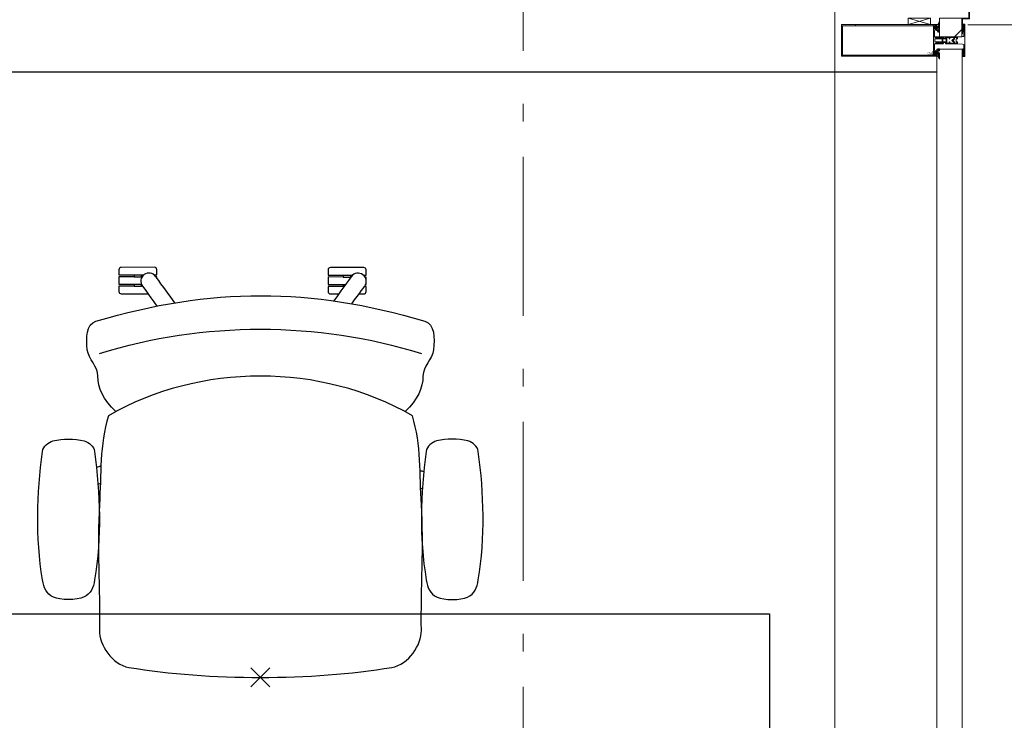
# Model space of a CAD drawing. Header units: millimetres. Extents: x 45699 to 251499, y 244 to 86446.
# Tile 227 of 240: x 239043 to 240591, y 70531 to 71633. Entities that reach past the tile are written whole.
import ezdxf

# ---------------------------------------------------------------- set-up
doc = ezdxf.new("R2010")
doc.units = ezdxf.units.MM
doc.header["$LTSCALE"] = 400
doc.header["$PDMODE"] = 3
doc.header["$PDSIZE"] = 15
doc.linetypes.add('STYLE_06', pattern=[1.041641, 0.625, -0.208282, 0.069427, -0.138931])
for name, color, linetype in [('-gd', 2, 'Continuous'), ('inr', 4, 'Continuous'), ('plat', 5, 'Continuous'), ('sona-s008_ip0', 7, 'Continuous')]:
    doc.layers.add(name, color=color, linetype=linetype)
for name, color, linetype, lineweight in [('Buitenkozijnen', 140, 'Continuous', 15), ('Lijn-afbreek', 140, 'STYLE_06', 15), ('None', 7, 'Continuous', 9)]:
    doc.layers.add(name, color=color, linetype=linetype, lineweight=lineweight)

# ---------------------------------------------------------------- blocks, each defined once
blk = doc.blocks.new('*U1191')
at = {"layer": 'None', "color": 8, "linetype": 'Continuous', "lineweight": 5}
for p, q in [((51556, 28074.8), (51591, 28084.8)), ((51591, 28074.8), (51556, 28084.8))]:
    blk.add_line(p, q, dxfattribs=at)
blk.add_lwpolyline([(51556, 28084.8), (51591, 28084.8), (51591, 28074.8), (51556, 28074.8)], close=True, dxfattribs=at)
blk = doc.blocks.new('*X1192')
at = {"layer": 'None', "lineweight": 5}
blk.add_line((51628.7, 28055.5), (51640.3, 28067.1), dxfattribs=at)
blk = doc.blocks.new('*U1182')
at = {"layer": 'None', "color": 8, "lineweight": 5}
for points in [[(-24.8, 32.4), (24.8, 32.4), (24.8, 10.2), (23.1, 10.2), (23.1, 30.8), (-23.1, 30.8), (-23.1, 11.2), (-24.8, 11.2)], [(-24.8, -111.4), (-24.8, 32.4), (-23.1, 32.4), (-23.1, -112.4), (23.1, -112.4), (23.1, 32.4), (24.8, 32.4), (24.8, -111.4), (24.4, -111.4), (23.3, -115.5), (23.3, -117), (23.7, -117), (23.7, -117.6), (21.7, -117.6), (21.7, -117), (22.5, -117), (22.5, -115.1), (22.5, -113.9), (21.3, -113.9), (18.7, -113.9), (17.5, -113.9), (17.5, -115.1), (17.5, -117), (18.3, -117), (18.3, -117.6), (15.7, -117.6), (15.7, -117), (16.7, -117), (16.7, -116), (15.6, -113.9), (5.3, -113.9), (5.3, -115.8), (3.9, -115.8), (3.9, -118.6), (4.3, -119), (3.9, -119.4), (3.9, -120), (4.3, -120.4), (3.9, -120.8), (3.9, -121.4), (4.3, -121.8), (3.9, -122.8), (3.9, -127.6), (2.2, -127.6), (2.2, -116.8), (2.2, -114.6), (0, -114.6), (-2.2, -114.6), (-2.2, -116.8), (-2.2, -127.6), (-3.9, -127.6), (-3.9, -122.8), (-4.3, -121.8), (-3.9, -121.4), (-3.9, -120.8), (-4.3, -120.4), (-3.9, -120), (-3.9, -119.4), (-4.3, -119), (-3.9, -118.6), (-3.9, -115.8), (-5.3, -115.8), (-5.3, -113.9), (-15.6, -113.9), (-16.7, -116), (-16.7, -117), (-15.7, -117), (-15.7, -117.6), (-18.3, -117.6), (-18.3, -117), (-17.5, -117), (-17.5, -115.1), (-17.5, -113.9), (-18.7, -113.9), (-21.3, -113.9), (-22.5, -113.9), (-22.5, -115.1), (-22.5, -117), (-21.7, -117), (-21.7, -117.6), (-23.7, -117.6), (-23.7, -117), (-23.3, -117), (-23.3, -115.5), (-24.4, -111.4)]]:
    blk.add_lwpolyline(points, close=True, dxfattribs=at)
at = {"layer": 'None', "color": 8, "lineweight": 5, "flags": 128}
for points in [[(-25, -119), (-25.9, -119.6), (-29.5, -121.8), (-25.3, -121.8), (-21.7, -121.8), (-19.8, -121.7), (-19.3, -119.9), (-19.2, -119.4), (-18.7, -119.7), (-14.4, -120.4), (-14.2, -120.4), (-14.2, -120.6), (-14.2, -120.8), (-14.4, -120.8), (-16.5, -120.8), (-16.5, -121.8), (-16, -121.8), (-14.7, -121.8), (-13.3, -121.8), (-13.2, -120.3), (-13.2, -118.9), (-14.7, -118.8), (-15.5, -118.7), (-16, -118.1), (-16, -117.8), (-16.3, -117.8), (-17.6, -117.8), (-18.1, -118), (-18.4, -118.1), (-18.4, -117.8), (-18.4, -116.8), (-18.4, -116.5), (-18.1, -116.5), (-17.9, -116.5), (-17.4, -116.5), (-17.8, -116.1), (-17.9, -116.1), (-18.4, -115.7), (-18.9, -115.7), (-21.1, -115.7), (-21.6, -115.7), (-22.1, -116.1), (-22.2, -116.1), (-22.6, -116.5), (-22, -116.5), (-21.9, -116.5), (-21.6, -116.5), (-21.6, -116.8), (-21.6, -117.8), (-21.6, -118.1), (-21.9, -118), (-22.4, -117.8), (-23.8, -117.8), (-24.1, -117.8), (-24.1, -117.5), (-24.1, -116.7), (-24.1, -116.5), (-23.9, -116.5), (-23.7, -116.5), (-23.7, -115.7), (-24.4, -112.1), (-24.5, -111.9), (-24.7, -111.9), (-25, -111.9), (-25, -112.2), (-25, -117.9)], [(-22.8, -119.4), (-23, -119.4), (-23.1, -119.5), (-24.1, -120.3), (-25.4, -120.4), (-25.7, -120.4), (-25.7, -120.7), (-25.7, -121), (-25.4, -121), (-22.1, -121), (-21.3, -121), (-20.9, -120.4), (-20.4, -119.4), (-21.5, -119.4)], [(-20.5, -118.5), (-20.6, -118), (-21, -116.6), (-21.1, -116.2), (-20.7, -116.2), (-19.3, -116.2), (-18.9, -116.2), (-19, -116.6), (-19.4, -118), (-19.5, -118.5), (-20, -118.5)], [(25, -119), (25.9, -119.6), (29.5, -121.8), (25.3, -121.8), (21.7, -121.8), (19.8, -121.7), (19.3, -119.9), (19.2, -119.4), (18.7, -119.7), (14.4, -120.4), (14.2, -120.4), (14.2, -120.6), (14.2, -120.8), (14.4, -120.8), (16.5, -120.8), (16.5, -121.8), (16, -121.8), (14.7, -121.8), (13.3, -121.8), (13.2, -120.3), (13.2, -118.9), (14.7, -118.8), (15.5, -118.7), (16, -118.1), (16, -117.8), (16.3, -117.8), (17.6, -117.8), (18.1, -118), (18.4, -118.1), (18.4, -117.8), (18.4, -116.8), (18.4, -116.5), (18.1, -116.5), (17.9, -116.5), (17.4, -116.5), (17.8, -116.1), (17.9, -116.1), (18.4, -115.7), (18.9, -115.7), (21.1, -115.7), (21.6, -115.7), (22.1, -116.1), (22.2, -116.1), (22.6, -116.5), (22, -116.5), (21.9, -116.5), (21.6, -116.5), (21.6, -116.8), (21.6, -117.8), (21.6, -118.1), (21.9, -118), (22.4, -117.8), (23.8, -117.8), (24.1, -117.8), (24.1, -117.5), (24.1, -116.7), (24.1, -116.5), (23.9, -116.5), (23.7, -116.5), (23.7, -115.7), (24.4, -112.1), (24.5, -111.9), (24.7, -111.9), (25, -111.9), (25, -112.2), (25, -117.9)], [(20.5, -118.5), (20.6, -118), (21, -116.6), (21.1, -116.2), (20.7, -116.2), (19.3, -116.2), (18.9, -116.2), (19, -116.6), (19.4, -118), (19.5, -118.5), (20, -118.5)], [(22.8, -119.4), (23, -119.4), (23.1, -119.5), (24.1, -120.3), (25.4, -120.4), (25.7, -120.4), (25.7, -120.7), (25.7, -121), (25.4, -121), (22.1, -121), (21.3, -121), (20.9, -120.4), (20.4, -119.4), (21.5, -119.4)]]:
    blk.add_lwpolyline(points, close=True, dxfattribs=at)
blk = doc.blocks.new('*U1183')
at = {"layer": 'None', "color": 8, "lineweight": 5, "flags": 128}
for points in [[(-5, -131.3), (-5.5, -131.3), (-5.5, -131.8), (-5.5, -149.5), (-5.5, -150), (-5, -150), (-4, -150), (-3.5, -150), (-3.5, -149.5), (-3.5, -149), (-4, -149), (-4.5, -149), (-4.5, -145.8), (-4.5, -145.3), (-4, -145.3), (-2.7, -145.3), (-2.3, -145.3), (-2, -144.9), (-0.8, -143.5), (0, -142.6), (0.8, -143.5), (2, -144.9), (2.2, -145.3), (2.7, -145.3), (4, -145.3), (4.5, -145.3), (4.5, -145.8), (4.5, -149), (4, -149), (3.5, -149), (3.5, -149.5), (3.5, -150), (4, -150), (5, -150), (5.5, -150), (5.5, -149.5), (5.5, -131.8), (5.5, -131.3), (5, -131.3), (4.7, -131.3), (4.7, -132), (4.7, -132.3), (4.4, -132.3), (4.1, -132.3), (3.3, -132.3), (3.3, -131.5), (3.3, -127.6), (3.3, -126.8), (4.1, -126.8), (4.4, -126.8), (4.7, -126.8), (4.7, -127.1), (4.7, -127.8), (5, -127.8), (5.5, -127.8), (5.5, -127.3), (5.5, -114.6), (5.5, -114.4), (5.3, -114.3), (5, -114.3), (4.9, -114.5), (4.1, -116.2), (4.1, -116.3), (4.2, -116.4), (4.4, -116.7), (4.5, -116.8), (4.5, -116.9), (4.5, -117.1), (4.5, -117.2), (4.4, -117.3), (4.2, -117.6), (4, -117.7), (4.2, -117.8), (4.4, -118.1), (4.5, -118.2), (4.5, -118.3), (4.5, -118.5), (4.5, -118.6), (4.4, -118.7), (4.2, -119), (4, -119.1), (4.2, -119.2), (4.4, -119.5), (4.5, -119.6), (4.5, -119.7), (4.5, -120.2), (4.5, -120.3), (4.5, -120.3), (4.2, -121.1), (4.2, -125.5), (4.2, -125.8), (3.9, -125.8), (-3.9, -125.8), (-4.2, -125.8), (-4.2, -125.5), (-4.2, -121.1), (-4.5, -120.3), (-4.5, -120.3), (-4.5, -120.2), (-4.5, -119.7), (-4.5, -119.6), (-4.4, -119.5), (-4.2, -119.2), (-4, -119.1), (-4.2, -119), (-4.4, -118.7), (-4.5, -118.6), (-4.5, -118.5), (-4.5, -118.3), (-4.5, -118.2), (-4.4, -118.1), (-4.2, -117.8), (-4, -117.7), (-4.2, -117.6), (-4.4, -117.3), (-4.5, -117.2), (-4.5, -117.1), (-4.5, -116.9), (-4.5, -116.8), (-4.4, -116.7), (-4.2, -116.4), (-4.1, -116.3), (-4.1, -116.2), (-4.9, -114.5), (-5, -114.3), (-5.3, -114.3), (-5.5, -114.4), (-5.5, -114.6), (-5.5, -127.3), (-5.5, -127.8), (-5, -127.8), (-4.7, -127.8), (-4.7, -127.1), (-4.7, -126.8), (-4.4, -126.8), (-4.1, -126.8), (-3.3, -126.8), (-3.3, -127.6), (-3.3, -131.5), (-3.3, -132.3), (-4.1, -132.3), (-4.4, -132.3), (-4.7, -132.3), (-4.7, -132), (-4.7, -131.3)], [(-4.5, -138.2), (-4, -138.2), (-2.7, -138.2), (-2.5, -138.2), (-2.5, -138), (-2.5, -137.4), (-2.5, -137.2), (-2.7, -137.2), (-4, -137.2), (-4.5, -137.2), (-4.5, -136.7), (-4.5, -133.8), (-4.5, -133.3), (-4, -133.3), (4, -133.3), (4.5, -133.3), (4.5, -133.8), (4.5, -136.7), (4.5, -137.2), (4, -137.2), (2.7, -137.2), (2.5, -137.2), (2.5, -137.4), (2.5, -138), (2.5, -138.2), (2.7, -138.2), (4, -138.2), (4.5, -138.2), (4.5, -138.7), (4.5, -143.8), (4.5, -144.3), (4, -144.3), (2.9, -144.3), (2.7, -144.3), (2.6, -144.1), (1.5, -142.9), (0, -141.1), (-1.5, -142.9), (-2.6, -144.1), (-2.7, -144.3), (-2.9, -144.3), (-4, -144.3), (-4.5, -144.3), (-4.5, -143.8), (-4.5, -138.7)], [(-2.3, -126.8), (-2.3, -127.3), (-2.3, -132.1), (-2.3, -132.3), (-2.1, -132.3), (2.1, -132.3), (2.3, -132.3), (2.3, -132.1), (2.3, -127.3), (2.3, -126.8), (1.8, -126.8), (-1.8, -126.8)]]:
    blk.add_lwpolyline(points, close=True, dxfattribs=at)
blk = doc.blocks.new('*U1184')
at = {"layer": 'None', "color": 7, "lineweight": 15}
for p, q in [((-21.6, -103.9), (-21.6, -103.9)), ((-21.6, -104.7), (-21.6, -104.7)), ((-21.6, -105.5), (-21.6, -105.5)), ((-21.6, -106.3), (-21.6, -106.3)), ((-21.6, -107.1), (-21.6, -107.1)), ((-21.6, -107.9), (-21.6, -107.9)), ((-20.7, -103.5), (-20.7, -103.5)), ((-20.7, -105.9), (-20.7, -105.9)), ((-20.7, -106.7), (-20.7, -106.7)), ((-20.7, -107.5), (-20.7, -107.5)), ((-19.9, -103.1), (-19.9, -103.1)), ((-19.9, -107.1), (-19.9, -107.1)), ((-19.9, -107.9), (-19.9, -107.9)), ((-19.1, -103.5), (-19.1, -103.5)), ((-19.1, -104.3), (-19.1, -104.3)), ((-19.1, -105.9), (-19.1, -105.9)), ((-19.1, -106.7), (-19.1, -106.7)), ((-19.1, -107.5), (-19.1, -107.5)), ((-18.3, -104.7), (-18.3, -104.7)), ((-18.3, -105.5), (-18.3, -105.5)), ((-18.3, -106.3), (-18.3, -106.3)), ((-25.6, -119.7), (-25.6, -119.7)), ((-25.6, -121.4), (-25.6, -121.4)), ((-24.8, -110.4), (-24.8, -110.4)), ((-24.8, -111.2), (-24.8, -111.2)), ((-24.8, -112), (-24.8, -112)), ((-24.8, -112.8), (-24.8, -112.8)), ((-24.8, -113.6), (-24.8, -113.6)), ((-24.8, -114.4), (-24.8, -114.4)), ((-24.8, -115.3), (-24.8, -115.3)), ((-24.8, -116.1), (-24.8, -116.1)), ((-24.8, -116.9), (-24.8, -116.9)), ((-24.8, -117.7), (-24.8, -117.7)), ((-24.8, -118.5), (-24.8, -118.5)), ((-24.8, -119.3), (-24.8, -119.3)), ((-24.8, -120.1), (-24.8, -120.1)), ((-24.8, -121.8), (-24.8, -121.8)), ((-24, -110), (-24, -110)), ((-24, -110.8), (-24, -110.8)), ((-24, -111.6), (-24, -111.6)), ((-24, -112.4), (-24, -112.4)), ((-24, -113.2), (-24, -113.2)), ((-24, -114), (-24, -114)), ((-24, -114.9), (-24, -114.9)), ((-24, -115.7), (-24, -115.7)), ((-24, -116.5), (-24, -116.5)), ((-24, -117.3), (-24, -117.3)), ((-24, -118.1), (-24, -118.1)), ((-24, -118.9), (-24, -118.9)), ((-24, -119.7), (-24, -119.7)), ((-24, -121.4), (-24, -121.4)), ((-23.2, -110.4), (-23.2, -110.4)), ((-23.2, -111.2), (-23.2, -111.2)), ((-23.2, -112), (-23.2, -112)), ((-23.2, -112.8), (-23.2, -112.8)), ((-23.2, -113.6), (-23.2, -113.6)), ((-23.2, -114.4), (-23.2, -114.4)), ((-23.2, -115.3), (-23.2, -115.3)), ((-23.2, -116.1), (-23.2, -116.1)), ((-23.2, -116.9), (-23.2, -116.9)), ((-23.2, -117.7), (-23.2, -117.7)), ((-23.2, -118.5), (-23.2, -118.5)), ((-23.2, -121.8), (-23.2, -121.8)), ((-22.4, -110), (-22.4, -110)), ((-22.4, -110.8), (-22.4, -110.8)), ((-22.4, -111.6), (-22.4, -111.6)), ((-22.4, -117.3), (-22.4, -117.3)), ((-22.4, -118.1), (-22.4, -118.1)), ((-22.4, -121.4), (-22.4, -121.4)), ((-21.6, -108.8), (-21.6, -108.8)), ((-21.6, -109.6), (-21.6, -109.6)), ((-21.6, -110.4), (-21.6, -110.4)), ((-21.6, -111.2), (-21.6, -111.2)), ((-21.6, -112), (-21.6, -112)), ((-21.6, -116.9), (-21.6, -116.9)), ((-21.6, -117.7), (-21.6, -117.7)), ((-21.6, -118.5), (-21.6, -118.5)), ((-21.6, -121.8), (-21.6, -121.8)), ((-20.7, -108.4), (-20.7, -108.4)), ((-20.7, -109.2), (-20.7, -109.2)), ((-20.7, -110), (-20.7, -110)), ((-20.7, -110.8), (-20.7, -110.8)), ((-20.7, -111.6), (-20.7, -111.6)), ((-20.7, -112.4), (-20.7, -112.4)), ((-20.7, -113.2), (-20.7, -113.2)), ((-20.7, -114), (-20.7, -114)), ((-20.7, -114.9), (-20.7, -114.9)), ((-20.7, -115.7), (-20.7, -115.7)), ((-20.7, -116.5), (-20.7, -116.5)), ((-20.7, -117.3), (-20.7, -117.3)), ((-20.7, -118.1), (-20.7, -118.1)), ((-20.7, -121.4), (-20.7, -121.4)), ((-19.9, -108.8), (-19.9, -108.8)), ((-19.9, -109.6), (-19.9, -109.6)), ((-19.9, -110.4), (-19.9, -110.4)), ((-19.9, -111.2), (-19.9, -111.2)), ((-19.9, -112), (-19.9, -112)), ((-19.9, -112.8), (-19.9, -112.8)), ((-19.9, -113.6), (-19.9, -113.6)), ((-19.9, -114.4), (-19.9, -114.4)), ((-19.9, -115.3), (-19.9, -115.3)), ((-19.9, -116.1), (-19.9, -116.1)), ((-19.9, -116.9), (-19.9, -116.9)), ((-19.9, -117.7), (-19.9, -117.7)), ((-19.9, -118.5), (-19.9, -118.5)), ((-19.9, -119.3), (-19.9, -119.3)), ((-19.9, -120.1), (-19.9, -120.1)), ((-19.9, -120.9), (-19.9, -120.9)), ((-19.1, -108.4), (-19.1, -108.4)), ((-19.1, -109.2), (-19.1, -109.2)), ((-19.1, -110), (-19.1, -110)), ((-19.1, -110.8), (-19.1, -110.8)), ((-19.1, -111.6), (-19.1, -111.6)), ((-19.1, -117.3), (-19.1, -117.3)), ((-19.1, -118.1), (-19.1, -118.1)), ((-19.1, -118.9), (-19.1, -118.9)), ((-18.3, -110.4), (-18.3, -110.4)), ((-18.3, -111.2), (-18.3, -111.2)), ((-18.3, -112), (-18.3, -112)), ((-18.3, -116.9), (-18.3, -116.9)), ((-18.3, -117.7), (-18.3, -117.7)), ((-18.3, -118.5), (-18.3, -118.5)), ((-18.3, -119.3), (-18.3, -119.3)), ((-17.5, -110), (-17.5, -110)), ((-17.5, -110.8), (-17.5, -110.8)), ((-17.5, -111.6), (-17.5, -111.6)), ((-17.5, -112.4), (-17.5, -112.4)), ((-17.5, -113.2), (-17.5, -113.2)), ((-17.5, -114), (-17.5, -114)), ((-17.5, -114.9), (-17.5, -114.9)), ((-17.5, -115.7), (-17.5, -115.7)), ((-17.5, -116.5), (-17.5, -116.5)), ((-17.5, -117.3), (-17.5, -117.3)), ((-17.5, -118.1), (-17.5, -118.1)), ((-17.5, -118.9), (-17.5, -118.9)), ((-17.5, -119.7), (-17.5, -119.7)), ((-16.7, -110.4), (-16.7, -110.4)), ((-16.7, -111.2), (-16.7, -111.2)), ((-16.7, -112), (-16.7, -112)), ((-16.7, -112.8), (-16.7, -112.8)), ((-16.7, -113.6), (-16.7, -113.6)), ((-16.7, -114.4), (-16.7, -114.4)), ((-16.7, -115.3), (-16.7, -115.3)), ((-16.7, -116.1), (-16.7, -116.1)), ((-16.7, -116.9), (-16.7, -116.9)), ((-16.7, -117.7), (-16.7, -117.7)), ((-16.7, -118.5), (-16.7, -118.5)), ((-16.7, -119.3), (-16.7, -119.3)), ((-16.7, -120.1), (-16.7, -120.1)), ((-15.9, -118.1), (-15.9, -118.1)), ((-15.9, -118.9), (-15.9, -118.9)), ((-15.9, -119.7), (-15.9, -119.7)), ((-15.9, -121.4), (-15.9, -121.4)), ((-15.1, -119.3), (-15.1, -119.3)), ((-15.1, -120.1), (-15.1, -120.1)), ((-15.1, -120.9), (-15.1, -120.9)), ((-15.1, -121.8), (-15.1, -121.8)), ((-14.2, -118.9), (-14.2, -118.9)), ((-14.2, -119.7), (-14.2, -119.7)), ((-14.2, -120.5), (-14.2, -120.5)), ((-14.2, -121.4), (-14.2, -121.4)), ((-13.4, -120.1), (-13.4, -120.1)), ((-13.4, -120.9), (-13.4, -120.9))]:
    blk.add_line(p, q, dxfattribs=at)
at = {"layer": 'None', "color": 7}
blk.add_blockref('*U1183', (0, 0), dxfattribs=at)
blk = doc.blocks.new('*U1185')
at = {"layer": 'None', "color": 8, "lineweight": 5}
for points in [[(-6, -157.7), (-6.2, -160.2), (-8.7, -160.2), (-8.7, -160.2), (-20.4, -160.2), (-21.6, -160.9), (-22.9, -160.9), (-22.9, -159.7), (-23.8, -159.7), (-23.8, -161.8), (23.8, -161.8), (23.8, -159.7), (22.9, -159.7), (22.9, -160.9), (21.6, -160.9), (20.4, -160.2), (8.7, -160.2), (6.2, -160.2), (6, -157.7), (6, -157.7), (5.3, -150.2), (2.5, -150.2), (2.5, -148.2), (-2.5, -148.2), (-2.5, -150.2), (-5.3, -150.2), (-6, -157.7)], [(-13.5, -159.8), (-13.5, -158.9), (-14.5, -158.1), (-14.7, -157.9), (-14.9, -158.1), (-14.9, -158.1), (-15.4, -158.5), (-15.6, -158.7), (-15.8, -158.5), (-15.8, -158.5), (-16.3, -158.1), (-16.5, -157.9), (-16.7, -158.1), (-16.7, -158.1), (-17.2, -158.5), (-17.4, -158.7), (-17.6, -158.5), (-17.6, -158.5), (-18.1, -158.1), (-18.3, -157.9), (-18.5, -158.1), (-18.5, -158.1), (-19, -158.5), (-19.2, -158.7), (-19.4, -158.5), (-19.4, -158.5), (-19.9, -158.1), (-20.1, -157.9), (-20.3, -158.1), (-20.3, -158.1), (-20.8, -158.5), (-21, -158.7), (-21.2, -158.5), (-21.2, -158.5), (-21.7, -158.1), (-21.9, -157.9), (-22.1, -158.1), (-22.1, -158.1), (-22.4, -158.3), (-23.2, -158.3), (-23.5, -158.1), (-23.7, -157.9), (-23.9, -158.1), (-23.9, -158.1), (-24.2, -158.3), (-24.5, -158.3), (-24.7, -158.3), (-24.8, -158.2), (-24.8, -158.2), (-24.9, -157.9), (-25.1, -157.7), (-25.3, -157.7), (-25.5, -157.8), (-25.5, -158), (-25.5, -158), (-25.5, -161.4), (-25.5, -161.7), (-25.2, -161.7), (-25.2, -161.7), (-24.3, -161.7), (-24, -161.7), (-24, -161.4), (-24, -161.4), (-24, -159.7), (-24, -159.6), (-24.1, -159.5), (-24.1, -159.5), (-24.3, -159.3), (-24, -159.2), (-23.8, -159.1), (-23.8, -159.4), (-23.8, -159.4), (-23.7, -159.4), (-23.6, -159.3), (-23.6, -159.3), (-22.8, -159.3), (-22.5, -159.3), (-22.5, -159.6), (-22.5, -159.6), (-22.5, -160.3), (-22.5, -160.6), (-22.2, -160.6), (-22.2, -160.6), (-22, -160.6), (-21.9, -160.6), (-21.8, -160.5), (-21.8, -160.5), (-20.5, -159.8), (-13.5, -159.8)], [(13.5, -159.8), (13.5, -158.9), (14.5, -158.1), (14.7, -157.9), (14.9, -158.1), (14.9, -158.1), (15.4, -158.5), (15.6, -158.7), (15.8, -158.5), (15.8, -158.5), (16.3, -158.1), (16.5, -157.9), (16.7, -158.1), (16.7, -158.1), (17.2, -158.5), (17.4, -158.7), (17.6, -158.5), (17.6, -158.5), (18.1, -158.1), (18.3, -157.9), (18.5, -158.1), (18.5, -158.1), (19, -158.5), (19.2, -158.7), (19.4, -158.5), (19.4, -158.5), (19.9, -158.1), (20.1, -157.9), (20.3, -158.1), (20.3, -158.1), (20.8, -158.5), (21, -158.7), (21.2, -158.5), (21.2, -158.5), (21.7, -158.1), (21.9, -157.9), (22.1, -158.1), (22.1, -158.1), (22.4, -158.3), (23.2, -158.3), (23.5, -158.1), (23.7, -157.9), (23.9, -158.1), (23.9, -158.1), (24.2, -158.3), (24.5, -158.3), (24.7, -158.3), (24.8, -158.2), (24.8, -158.2), (24.9, -157.9), (25.1, -157.7), (25.3, -157.7), (25.5, -157.8), (25.5, -158), (25.5, -158), (25.5, -161.4), (25.5, -161.7), (25.2, -161.7), (25.2, -161.7), (24.3, -161.7), (24, -161.7), (24, -161.4), (24, -161.4), (24, -159.7), (24, -159.6), (24.1, -159.5), (24.1, -159.5), (24.3, -159.3), (24, -159.2), (23.8, -159.1), (23.8, -159.4), (23.8, -159.4), (23.7, -159.4), (23.6, -159.3), (23.6, -159.3), (22.8, -159.3), (22.5, -159.3), (22.5, -159.6), (22.5, -159.6), (22.5, -160.3), (22.5, -160.6), (22.2, -160.6), (22.2, -160.6), (22, -160.6), (21.9, -160.6), (21.8, -160.5), (21.8, -160.5), (20.5, -159.8), (13.5, -159.8)]]:
    blk.add_lwpolyline(points, close=True, dxfattribs=at)
blk = doc.blocks.new('verticale stijl')
at = {"layer": 'None', "color": 7}
for name in ['*U1182', '*U1184', '*U1185']:
    blk.add_blockref(name, (0, 0), dxfattribs=at)
blk = doc.blocks.new('*U1193')
at = {"layer": 'Lijn-afbreek', "color": 43, "linetype": 'Continuous', "lineweight": 9}
blk.add_lwpolyline([(51605.3, 28084.8), (51640.3, 28084.8), (51640.3, 28055.5), (51605.3, 28055.5)], close=True, dxfattribs=at)
at = {"layer": 'None', "color": 43, "linetype": 'Continuous', "lineweight": 9}
blk.add_lwpolyline([(51652.3, 28107.8), (51637, 28107.8), (51637, 28106.8), (51651.3, 28106.8), (51651.3, 28084.8), (51640.3, 28084.8), (51640.3, 28060.5), (51641.3, 28060.5), (51641.3, 28083.8), (51652.3, 28083.8)], close=True, dxfattribs=at)
at = {"layer": 'Lijn-afbreek', "color": 43}
blk.add_blockref('*X1192', (0, 0), dxfattribs=at)
at = {"layer": 'None', "color": 7, "rotation": 90}
blk.add_blockref('verticale stijl', (51483.5, 28050), dxfattribs=at)
at = {"layer": 'None', "color": 7}
blk.add_blockref('*U1191', (0, 0), dxfattribs=at)
blk = doc.blocks.new('*U1435')
at = {"layer": 'Buitenkozijnen', "color": 140, "linetype": 'Continuous', "lineweight": 15}
for points in [[(51601.1, -5040), (51601.1, 28036)], [(51601.1, 28036), (51641.1, 28036)], [(51601.1, -5040), (51601.1, 28036), (51641.1, 28036), (51641.1, -5040)], [(51601.1, -5040), (51601.1, 28036), (51641.1, 28036), (51641.1, -5040)], [(51641.1, -5040), (51641.1, 28036)]]:
    blk.add_lwpolyline(points, close=True, dxfattribs=at)
blk = doc.blocks.new('SONA-S008_B2')
at = {"layer": '-gd'}
blk.add_open_spline([(-253, -509.5), (-87.8, -560.2), (87.8, -560.2), (253, -509.5)], degree=3, dxfattribs=at)
for points in [[(-206.6, -15.8), (-79.4, 5.3), (79.6, 5.3), (206.6, -15.8)], [(-253, -73.9), (-253.4, -51.6), (-233.1, -20.2), (-206.6, -15.8)], [(206.6, -15.8), (233.1, -20.2), (253.4, -51.6), (253, -73.9)], [(-253, -272.1), (-257.1, -206.8), (-252.1, -139.2), (-253, -73.9)], [(253, -73.9), (252.1, -139.2), (257.1, -206.8), (253, -272.1)], [(-277.9, -126.1), (-287.8, -121.3), (-315.3, -121.3), (-325.3, -126.1)], [(277.9, -126.1), (287.8, -121.3), (315.3, -121.3), (325.3, -126.1)], [(-325.3, -126.1), (-337, -131.7), (-340.4, -140.8), (-342.5, -153.6)], [(-260.7, -153.6), (-262.7, -140.8), (-266.2, -131.7), (-277.9, -126.1)], [(260.6, -153.6), (262.7, -140.8), (266.2, -131.7), (277.9, -126.1)], [(325.3, -126.1), (337, -131.7), (340.4, -140.8), (342.5, -153.6)], [(-342.5, -153.6), (-353.5, -221.1), (-351.5, -287.6), (-342.5, -355.4)], [(-260.7, -355.4), (-251.6, -287.6), (-249.7, -221.1), (-260.7, -153.6)], [(260.6, -355.4), (251.6, -287.6), (249.7, -221.1), (260.6, -153.6)], [(342.5, -153.6), (353.4, -221.1), (351.5, -287.6), (342.5, -355.4)], [(-238.9, -411.5), (-253, -365.7), (-250.2, -318.7), (-253, -272.1)], [(253, -272.1), (250.2, -318.7), (253, -365.7), (238.9, -411.5)], [(-255.2, -303.9), (-254.1, -304.3), (-252.9, -304.7), (-251.7, -305.1)], [(251.9, -297.7), (252.9, -297.4), (253.8, -297.1), (254.7, -296.8)], [(256.9, -323.2), (255, -323.8), (253.1, -324.4), (251, -325.1)], [(-250.7, -332.5), (-253.1, -331.7), (-255.4, -330.9), (-257.6, -330.2)], [(-342.5, -355.4), (-341.5, -363), (-333.6, -369.9), (-326.1, -371.8)], [(-277, -371.8), (-269.5, -369.9), (-261.7, -363), (-260.7, -355.4)], [(277, -371.8), (269.5, -369.9), (261.7, -363), (260.6, -355.4)], [(342.5, -355.4), (341.5, -363), (333.6, -369.9), (326.1, -371.8)], [(-326.1, -371.8), (-310.3, -375.7), (-292.8, -375.7), (-277, -371.8)], [(326.1, -371.8), (310.3, -375.7), (292.8, -375.7), (277, -371.8)], [(238.9, -411.5), (95.4, -494.5), (-95.5, -494.5), (-238.9, -411.5)], [(-227.3, -418.1), (-247.1, -436.6), (-255.7, -455.2), (-255.5, -473.7)], [(255.5, -473.7), (255.7, -455.2), (247.1, -436.6), (227.3, -418.1)], [(-255.5, -473.7), (-255.4, -489), (-270.3, -500.1), (-272.1, -515.2)], [(272.1, -515.2), (270.3, -500.1), (255.4, -489), (255.5, -473.7)], [(-272.1, -515.2), (-274.4, -533.8), (-273.7, -555.7), (-258.6, -560.1)], [(258.6, -560.1), (273.7, -555.6), (274.4, -533.8), (272.1, -515.2)], [(-258.6, -560.1), (-77.4, -613.6), (78.8, -613.6), (258.6, -560.1)], [(-185.5, -615.4), (-185.5, -615.4), (-176.5, -602.9), (-162.6, -583.8)], [(143.7, -587.5), (156, -604.4), (163.9, -615.2), (163.9, -615.2)], [(-222.4, -606.9), (-222.4, -604.9), (-220.7, -603.3), (-218.7, -603.3)], [(-218.7, -603.3), (-218.7, -603.3), (-192, -603.3), (-176.8, -603.3)], [(-134.5, -588.9), (-152.4, -613.6), (-164.7, -630.5), (-164.7, -630.5)], [(106.4, -606.6), (106.4, -604.6), (108, -603), (110, -603)], [(110, -603), (110, -603), (115.6, -603), (123.1, -603)], [(143.1, -630.4), (143.1, -630.4), (131.8, -614.9), (115.2, -592)], [(154.9, -602.9), (159.4, -602.9), (162.3, -602.9), (162.3, -602.9)], [(162.3, -602.9), (164.4, -602.9), (166, -604.6), (166, -606.6)], [(-222.4, -615.1), (-222.4, -615.1), (-222.4, -606.9), (-222.4, -606.9)], [(-218.8, -615.1), (-218.8, -615.1), (-222.4, -615.1), (-222.4, -615.1)], [(-222.4, -629.9), (-222.4, -629.9), (-222.4, -618.1), (-222.4, -618.1)], [(-222.4, -618.1), (-222.4, -618.1), (-198.5, -618.1), (-198.5, -618.1)], [(-198.5, -615.1), (-198.5, -615.1), (-218.8, -615.1), (-218.8, -615.1)], [(-198.5, -618.1), (-198.5, -618.1), (-198.5, -615.1), (-198.5, -615.1)], [(-198.5, -615.1), (-198.5, -615.1), (-186.7, -615.2), (-186.7, -615.2)], [(-198.5, -618.1), (-198.5, -618.1), (-189.1, -618.2), (-187.1, -618.2)], [(-182.7, -633.4), (-188.4, -629.2), (-189.7, -621.1), (-185.5, -615.4)], [(-185.4, -615.2), (-186.2, -615.2), (-186.7, -615.2), (-186.7, -615.2)], [(-186.7, -615.2), (-186.7, -615.2), (-186.7, -616.4), (-186.7, -617.3)], [(106.4, -614.8), (106.4, -614.8), (106.4, -606.6), (106.4, -606.6)], [(110.1, -614.8), (110.1, -614.8), (106.4, -614.8), (106.4, -614.8)], [(106.4, -629.7), (106.4, -629.7), (106.4, -617.8), (106.4, -617.8)], [(106.4, -617.8), (106.4, -617.8), (130.3, -617.8), (130.3, -617.8)], [(130.3, -614.8), (130.3, -614.8), (110.1, -614.8), (110.1, -614.8)], [(130.3, -617.8), (130.3, -617.8), (130.3, -614.8), (130.3, -614.8)], [(130.3, -614.8), (130.3, -614.8), (130.9, -614.8), (131.7, -614.8)], [(130.3, -617.8), (130.3, -617.8), (131.9, -617.8), (133.9, -617.8)], [(163.9, -615.2), (168.1, -621), (166.8, -629.1), (161.1, -633.2)], [(166, -614.8), (166, -614.8), (164.6, -614.8), (163.5, -614.8)], [(165.3, -617.8), (165.8, -617.8), (166, -617.8), (166, -617.8)], [(166, -606.6), (166, -606.6), (166, -614.8), (166, -614.8)], [(166, -617.8), (166, -617.8), (166, -618.6), (166, -619.9)], [(-222.5, -641.1), (-222.5, -641.1), (-222.4, -632.9), (-222.4, -632.9)], [(-198.6, -630), (-198.6, -630), (-222.4, -629.9), (-222.4, -629.9)], [(-222.4, -632.9), (-222.4, -632.9), (-218.8, -632.9), (-218.8, -632.9)], [(-218.8, -632.9), (-218.8, -632.9), (-198.6, -633), (-198.6, -633)], [(-198.6, -633), (-198.6, -633), (-198.6, -630), (-198.6, -630)], [(-198.6, -630), (-198.6, -630), (-186.7, -630), (-186.7, -630)], [(-198.6, -633), (-198.6, -633), (-186.7, -633), (-186.7, -633)], [(-185.9, -630), (-186.4, -630), (-186.7, -630), (-186.7, -630)], [(-186.7, -630), (-186.7, -630), (-186.7, -633), (-186.7, -633)], [(-186.7, -633), (-186.7, -633), (-185.3, -633), (-183.1, -633)], [(-164.7, -630.5), (-168.8, -636.2), (-176.9, -637.5), (-182.7, -633.4)], [(-182.7, -633.4), (-182.7, -633.4), (-182.7, -633.4), (-182.7, -633.4)], [(-167.1, -633), (-166.7, -633), (-166.5, -633), (-166.5, -633)], [(-166.5, -633), (-166.5, -633), (-162.9, -633.1), (-162.9, -633.1)], [(-162.8, -630.1), (-162.8, -630.1), (-163.4, -630.1), (-164.4, -630)], [(-162.9, -633.1), (-162.9, -633.1), (-162.9, -641.3), (-162.9, -641.3)], [(-162.8, -628), (-162.8, -629.2), (-162.8, -630.1), (-162.8, -630.1)], [(130.3, -629.6), (130.3, -629.6), (106.4, -629.7), (106.4, -629.7)], [(106.4, -640.9), (106.4, -640.9), (106.4, -632.7), (106.4, -632.7)], [(106.4, -632.7), (106.4, -632.7), (110.1, -632.7), (110.1, -632.7)], [(110.1, -632.7), (110.1, -632.7), (130.3, -632.6), (130.3, -632.6)], [(130.3, -632.6), (130.3, -632.6), (130.3, -629.6), (130.3, -629.6)], [(130.3, -629.6), (130.3, -629.6), (142.1, -629.6), (142.1, -629.6)], [(130.3, -632.6), (130.3, -632.6), (142.2, -632.6), (142.2, -632.6)], [(142.5, -629.6), (142.3, -629.6), (142.1, -629.6), (142.1, -629.6)], [(142.1, -629.6), (142.1, -629.6), (142.2, -632.6), (142.2, -632.6)], [(142.2, -632.6), (142.2, -632.6), (143.3, -632.6), (145.1, -632.6)], [(161.1, -633.2), (155.3, -637.4), (147.2, -636.1), (143.1, -630.4)], [(161.1, -633.2), (161.1, -633.2), (161.1, -633.2), (161.1, -633.2)], [(161.8, -632.6), (162.2, -632.6), (162.4, -632.6), (162.4, -632.6)], [(162.4, -632.6), (162.4, -632.6), (166, -632.6), (166, -632.6)], [(166, -629.6), (166, -629.6), (165.4, -629.6), (164.4, -629.6)], [(166, -625.7), (166, -627.8), (166, -629.6), (166, -629.6)], [(166, -632.6), (166, -632.6), (166, -640.8), (166, -640.8)], [(-218.8, -644.8), (-220.8, -644.8), (-222.5, -643.1), (-222.5, -641.1)], [(-166.5, -644.9), (-166.5, -644.9), (-218.8, -644.8), (-218.8, -644.8)], [(-162.9, -641.3), (-162.9, -643.3), (-164.5, -644.9), (-166.5, -644.9)], [(110.1, -644.5), (108.1, -644.5), (106.5, -642.9), (106.4, -640.9)], [(162.4, -644.4), (162.4, -644.4), (110.1, -644.5), (110.1, -644.5)], [(166, -640.8), (166, -642.8), (164.4, -644.4), (162.4, -644.4)]]:
    blk.add_open_spline(points, degree=3)
at = {"layer": 'sona-s008_ip0'}
blk.add_point((0, 0), dxfattribs=at)

msp = doc.modelspace()

# ---------------------------------------------------------------- linework, layer by layer
at = {"linetype": 'Continuous', "lineweight": 0, "flags": 128}
msp.add_lwpolyline([(226574.5, 84200), (240324.3, 84200), (240323.8, 46442.9), (231560.8, 46442.9), (231560.8, 57250), (226574.5, 57250), (226574.5, 75653), (231536.6, 75653), (231574.4, 80650), (226574.5, 80650), (226574.5, 84200)], dxfattribs=at)
at = {"layer": 'Buitenkozijnen', "color": 43, "linetype": 'Continuous', "lineweight": 9}
msp.add_line((240324.3, 84200), (240324.3, 46410), dxfattribs=at)
at = {"layer": 'inr'}
msp.add_lwpolyline([(240221.2, 69898.4), (238621.2, 69898.4), (238621.2, 70698.4), (240221.2, 70698.4)], close=True, dxfattribs=at)
at = {"layer": 'None', "color": 43, "linetype": 'STYLE_06', "lineweight": 9}
msp.add_line((239834.4, 85999.8), (239834.4, 44799.8), dxfattribs=at)
at = {"layer": 'None', "color": 8, "linetype": 'Continuous', "lineweight": 5}
msp.add_line((240533, 71624.3), (240639.7, 71624.3), dxfattribs=at)
at = {"layer": 'plat'}
msp.add_line((240484.4, 71550), (235569.4, 71550), dxfattribs=at)

# ---------------------------------------------------------------- block references
at = {"layer": 'Buitenkozijnen', "color": 7}
msp.add_blockref('*U1435', (188883.4, 43550), dxfattribs=at)
at = {"layer": 'inr', "xscale": -1, "rotation": 180}
msp.add_blockref('SONA-S008_B2', (239421.2, 70598.4), dxfattribs=at)
at = {"layer": 'None', "color": 7}
msp.add_blockref('*U1193', (188883.4, 43550), dxfattribs=at)

doc.saveas('drawing.dxf')
